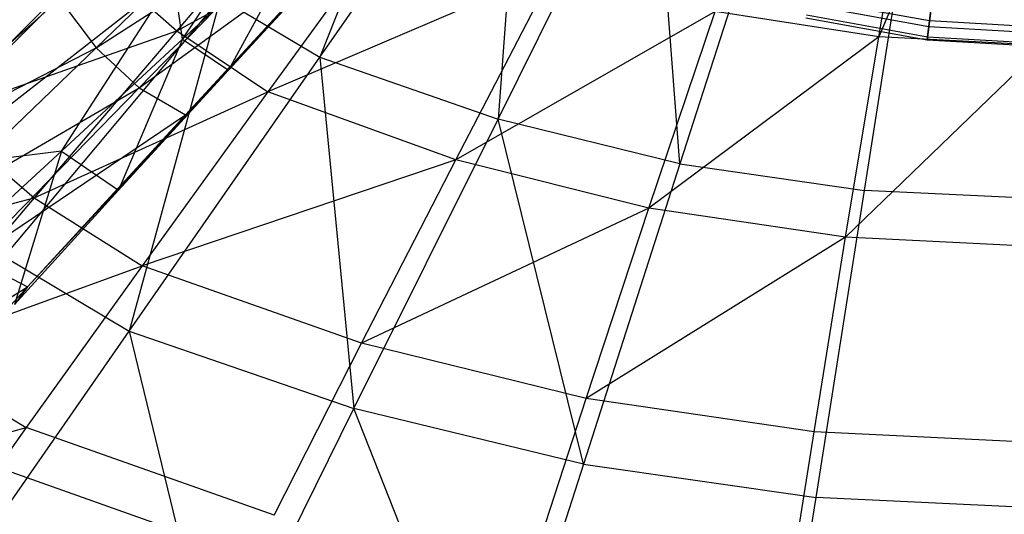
# Model space of a CAD drawing. Extents: x 4.9 to 22.3, y -20.4 to 0.
# Tile 20 of 95: x 10.7 to 13.4, y -15.9 to -14.5. Entities that reach past the tile are written whole.
import ezdxf

# ---------------------------------------------------------------- set-up
doc = ezdxf.new("R2010")
doc.units = 0
doc.header["$LTSCALE"] = 2.54
doc.layers.get('0').update_dxf_attribs({"color": 13, "linetype": 'CONTINUOUS'})

# ---------------------------------------------------------------- blocks, each defined once
blk = doc.blocks.new('AMELIA-10495_B_STL')
at = {"color": 0}
for p, q in [((13.0822, -14.5742, 2.9153), (13.2754, -13.4644, 1.9301)), ((13.0822, -14.5742, 2.9153), (13.2754, -13.4644, 1.9301)), ((13.5469, -13.485, 1.9301), (13.0822, -14.5742, 2.9153)), ((13.5469, -13.485, 1.9301), (13.0822, -14.5742, 2.9153)), ((11.8848, -13.6852, 17.7891), (11.5116, -14.631, 17.4026)), ((11.8848, -13.6852, 17.7891), (11.5116, -14.631, 17.4026)), ((11.5116, -14.631, 17.4026), (12.0865, -13.804, 17.7891)), ((11.5116, -14.631, 17.4026), (12.0865, -13.804, 17.7891)), ((12.0865, -13.804, 17.7891), (12.0122, -14.8057, 17.403)), ((12.0865, -13.804, 17.7891), (12.0122, -14.8057, 17.403)), ((12.0122, -14.8057, 17.403), (12.4467, -13.9322, 17.7893)), ((12.0122, -14.8057, 17.403), (12.4467, -13.9322, 17.7893)), ((12.5235, -14.931, 17.403), (12.4467, -13.9322, 17.7893)), ((12.5235, -14.931, 17.403), (12.4467, -13.9322, 17.7893)), ((12.8148, -14.024, 17.7893), (12.5235, -14.931, 17.403)), ((12.8148, -14.024, 17.7893), (12.5235, -14.931, 17.403)), ((11.5293, -14.0654, 2.9153), (11.1094, -14.557, 3.4314)), ((11.5293, -14.0654, 2.9153), (11.1094, -14.557, 3.4314)), ((13.0422, -15.0061, 17.403), (13.1884, -14.0791, 17.7893)), ((13.0422, -15.0061, 17.403), (13.1884, -14.0791, 17.7893)), ((10.8827, -14.6052, 2.8778), (11.3978, -14.1091, 2.328)), ((10.8827, -14.6052, 2.8778), (11.3978, -14.1091, 2.328)), ((11.1255, -14.5807, 3.121), (11.4002, -14.169, 2.883)), ((11.1255, -14.5807, 3.121), (11.4002, -14.169, 2.883)), ((10.8827, -14.6052, 2.8778), (11.5012, -14.2072, 2.3671)), ((10.8827, -14.6052, 2.8778), (11.5012, -14.2072, 2.3671)), ((11.5012, -14.2072, 2.3671), (11.0036, -14.7173, 2.9135)), ((11.5012, -14.2072, 2.3671), (11.0036, -14.7173, 2.9135)), ((11.1094, -14.557, 3.4314), (11.7367, -14.2169, 2.9153)), ((11.1094, -14.557, 3.4314), (11.7367, -14.2169, 2.9153)), ((11.7367, -14.2169, 2.9153), (11.365, -14.7293, 3.4314)), ((11.7367, -14.2169, 2.9153), (11.365, -14.7293, 3.4314)), ((11.1255, -14.5807, 3.121), (11.4822, -14.2494, 2.7435)), ((11.1255, -14.5807, 3.121), (11.4822, -14.2494, 2.7435)), ((11.4822, -14.2494, 2.7435), (11.2546, -14.6681, 2.9896)), ((11.4822, -14.2494, 2.7435), (11.2546, -14.6681, 2.9896)), ((10.986, -14.2564, 17.4026), (10.3142, -14.9282, 16.9698)), ((10.986, -14.2564, 17.4026), (10.3142, -14.9282, 16.9698)), ((11.0036, -14.7173, 2.9135), (11.6088, -14.2787, 2.4191)), ((11.0036, -14.7173, 2.9135), (11.6088, -14.2787, 2.4191)), ((11.1339, -14.7932, 2.9598), (11.6088, -14.2787, 2.4191)), ((11.1339, -14.7932, 2.9598), (11.6088, -14.2787, 2.4191)), ((11.5794, -14.3147, 2.6041), (11.1339, -14.7932, 2.9598)), ((11.5794, -14.3147, 2.6041), (11.1339, -14.7932, 2.9598)), ((11.2546, -14.6681, 2.9896), (11.5794, -14.3147, 2.6041)), ((11.2546, -14.6681, 2.9896), (11.5794, -14.3147, 2.6041)), ((10.4382, -14.7938, 3.9754), (10.8783, -14.3537, 3.4314)), ((10.4382, -14.7938, 3.9754), (10.8783, -14.3537, 3.4314)), ((10.8783, -14.3537, 3.4314), (11.1094, -14.557, 3.4314)), ((10.8783, -14.3537, 3.4314), (11.1094, -14.557, 3.4314)), ((12.1722, -14.3837, 2.9153), (11.365, -14.7293, 3.4314)), ((12.1722, -14.3837, 2.9153), (11.365, -14.7293, 3.4314)), ((11.8934, -14.9198, 3.4314), (12.1722, -14.3837, 2.9153)), ((11.8934, -14.9198, 3.4314), (12.1722, -14.3837, 2.9153)), ((11.1006, -14.4068, 3.1679), (10.4143, -14.9427, 3.9202)), ((11.1006, -14.4068, 3.1679), (10.4143, -14.9427, 3.9202)), ((10.785, -14.8957, 3.522), (11.1006, -14.4068, 3.1679)), ((10.785, -14.8957, 3.522), (11.1006, -14.4068, 3.1679)), ((11.1255, -14.5807, 3.121), (11.1006, -14.4068, 3.1679)), ((11.1255, -14.5807, 3.121), (11.1006, -14.4068, 3.1679)), ((10.7794, -14.4676, 2.857), (10.2843, -14.9131, 3.4519)), ((10.7794, -14.4676, 2.857), (10.2843, -14.9131, 3.4519)), ((11.2323, -14.465, 17.4026), (10.6245, -15.1914, 16.9698)), ((11.2323, -14.465, 17.4026), (10.6245, -15.1914, 16.9698)), ((10.7794, -14.4676, 2.857), (10.8827, -14.6052, 2.8778)), ((10.7794, -14.4676, 2.857), (10.8827, -14.6052, 2.8778)), ((11.2323, -14.465, 17.4026), (10.9759, -15.4016, 16.9698)), ((11.2323, -14.465, 17.4026), (10.9759, -15.4016, 16.9698)), ((11.2323, -14.465, 17.4026), (11.5116, -14.631, 17.4026)), ((11.2323, -14.465, 17.4026), (11.5116, -14.631, 17.4026)), ((13.225, -14.529, 5.3215), (12.8902, -14.4689, 5.3215)), ((13.225, -14.529, 5.3215), (12.8902, -14.4689, 5.3215)), ((13.225, -14.529, 5.3215), (13.235, -14.4452, 5.0022)), ((13.225, -14.529, 5.3215), (13.235, -14.4452, 5.0022)), ((13.223, -14.5461, 6.3532), (12.8861, -14.4856, 6.3532)), ((13.223, -14.5461, 6.3532), (12.8861, -14.4856, 6.3532)), ((13.2311, -14.4783, 6.7235), (13.223, -14.5461, 6.3532)), ((13.2311, -14.4783, 6.7235), (13.223, -14.5461, 6.3532)), ((12.6223, -14.5028, 2.9153), (11.8934, -14.9198, 3.4314)), ((12.6223, -14.5028, 2.9153), (11.8934, -14.9198, 3.4314)), ((12.4364, -15.0558, 3.4314), (12.6223, -14.5028, 2.9153)), ((12.4364, -15.0558, 3.4314), (12.6223, -14.5028, 2.9153)), ((13.0822, -14.5742, 2.9153), (12.6223, -14.5028, 2.9153)), ((13.0822, -14.5742, 2.9153), (12.6223, -14.5028, 2.9153)), ((12.8776, -14.521, 5.9785), (13.2187, -14.5823, 5.9785)), ((12.8776, -14.521, 5.9785), (13.2187, -14.5823, 5.9785)), ((13.2195, -14.575, 5.6484), (12.8793, -14.5138, 5.6484)), ((13.2195, -14.575, 5.6484), (12.8793, -14.5138, 5.6484)), ((13.223, -14.5461, 6.3532), (13.2187, -14.5823, 5.9785)), ((13.223, -14.5461, 6.3532), (13.2187, -14.5823, 5.9785)), ((13.2195, -14.575, 5.6484), (13.225, -14.529, 5.3215)), ((13.2195, -14.575, 5.6484), (13.225, -14.529, 5.3215)), ((13.5646, -14.5664, 6.3532), (13.223, -14.5461, 6.3532)), ((13.5646, -14.5664, 6.3532), (13.223, -14.5461, 6.3532)), ((13.5646, -14.5492, 5.3215), (13.225, -14.529, 5.3215)), ((13.5646, -14.5492, 5.3215), (13.225, -14.529, 5.3215)), ((10.4382, -14.7938, 3.9754), (11.1094, -14.557, 3.4314)), ((10.4382, -14.7938, 3.9754), (11.1094, -14.557, 3.4314)), ((11.1094, -14.557, 3.4314), (10.7089, -15.0268, 3.9754)), ((11.1094, -14.557, 3.4314), (10.7089, -15.0268, 3.9754)), ((10.785, -14.8957, 3.522), (11.1255, -14.5807, 3.121)), ((10.785, -14.8957, 3.522), (11.1255, -14.5807, 3.121)), ((11.1255, -14.5807, 3.121), (10.9458, -15.0055, 3.3984)), ((11.1255, -14.5807, 3.121), (10.9458, -15.0055, 3.3984)), ((11.1094, -14.557, 3.4314), (11.365, -14.7293, 3.4314)), ((11.1094, -14.557, 3.4314), (11.365, -14.7293, 3.4314)), ((11.1255, -14.5807, 3.121), (11.2546, -14.6681, 2.9896)), ((11.1255, -14.5807, 3.121), (11.2546, -14.6681, 2.9896)), ((13.0822, -14.5742, 2.9153), (12.4364, -15.0558, 3.4314)), ((13.0822, -14.5742, 2.9153), (12.4364, -15.0558, 3.4314)), ((12.9892, -15.1374, 3.4314), (13.0822, -14.5742, 2.9153)), ((12.9892, -15.1374, 3.4314), (13.0822, -14.5742, 2.9153)), ((13.5469, -14.5981, 2.9153), (13.0822, -14.5742, 2.9153)), ((13.5469, -14.5981, 2.9153), (13.0822, -14.5742, 2.9153)), ((13.2187, -14.5823, 5.9785), (13.2195, -14.575, 5.6484)), ((13.2187, -14.5823, 5.9785), (13.2195, -14.575, 5.6484)), ((13.2187, -14.5823, 5.9785), (13.5646, -14.6029, 5.9785)), ((13.2187, -14.5823, 5.9785), (13.5646, -14.6029, 5.9785)), ((13.5646, -14.5955, 5.6484), (13.2195, -14.575, 5.6484)), ((13.5646, -14.5955, 5.6484), (13.2195, -14.575, 5.6484)), ((10.2843, -14.9131, 3.4519), (10.8827, -14.6052, 2.8778)), ((10.2843, -14.9131, 3.4519), (10.8827, -14.6052, 2.8778)), ((10.3978, -15.0712, 3.4707), (10.8827, -14.6052, 2.8778)), ((10.3978, -15.0712, 3.4707), (10.8827, -14.6052, 2.8778)), ((10.8827, -14.6052, 2.8778), (11.0036, -14.7173, 2.9135)), ((10.8827, -14.6052, 2.8778), (11.0036, -14.7173, 2.9135)), ((13.5469, -14.5981, 2.9153), (12.9892, -15.1374, 3.4314)), ((13.5469, -14.5981, 2.9153), (12.9892, -15.1374, 3.4314)), ((10.9759, -15.4016, 16.9698), (11.5116, -14.631, 17.4026)), ((10.9759, -15.4016, 16.9698), (11.5116, -14.631, 17.4026)), ((11.5116, -14.631, 17.4026), (12.0122, -14.8057, 17.403)), ((11.5116, -14.631, 17.4026), (12.0122, -14.8057, 17.403)), ((11.5116, -14.631, 17.4026), (11.6074, -15.6193, 16.9704)), ((11.5116, -14.631, 17.4026), (11.6074, -15.6193, 16.9704)), ((11.2546, -14.6681, 2.9896), (10.6896, -15.2772, 3.5442)), ((11.2546, -14.6681, 2.9896), (10.6896, -15.2772, 3.5442)), ((10.9458, -15.0055, 3.3984), (11.2546, -14.6681, 2.9896)), ((10.9458, -15.0055, 3.3984), (11.2546, -14.6681, 2.9896)), ((11.2546, -14.6681, 2.9896), (11.1339, -14.7932, 2.9598)), ((11.2546, -14.6681, 2.9896), (11.1339, -14.7932, 2.9598)), ((10.3978, -15.0712, 3.4707), (11.0036, -14.7173, 2.9135)), ((10.3978, -15.0712, 3.4707), (11.0036, -14.7173, 2.9135)), ((11.0036, -14.7173, 2.9135), (10.5364, -15.197, 3.5034)), ((11.0036, -14.7173, 2.9135), (10.5364, -15.197, 3.5034)), ((11.0036, -14.7173, 2.9135), (11.1339, -14.7932, 2.9598)), ((11.0036, -14.7173, 2.9135), (11.1339, -14.7932, 2.9598)), ((10.7089, -15.0268, 3.9754), (11.365, -14.7293, 3.4314)), ((10.7089, -15.0268, 3.9754), (11.365, -14.7293, 3.4314)), ((11.365, -14.7293, 3.4314), (11.0125, -15.2177, 3.9754)), ((11.365, -14.7293, 3.4314), (11.0125, -15.2177, 3.9754)), ((11.8934, -14.9198, 3.4314), (11.365, -14.7293, 3.4314)), ((11.8934, -14.9198, 3.4314), (11.365, -14.7293, 3.4314)), ((10.4382, -14.7938, 3.9754), (10.7089, -15.0268, 3.9754)), ((10.4382, -14.7938, 3.9754), (10.7089, -15.0268, 3.9754)), ((10.5364, -15.197, 3.5034), (11.1339, -14.7932, 2.9598)), ((10.5364, -15.197, 3.5034), (11.1339, -14.7932, 2.9598)), ((10.6896, -15.2772, 3.5442), (11.1339, -14.7932, 2.9598)), ((10.6896, -15.2772, 3.5442), (11.1339, -14.7932, 2.9598)), ((11.6074, -15.6193, 16.9704), (12.0122, -14.8057, 17.403)), ((11.6074, -15.6193, 16.9704), (12.0122, -14.8057, 17.403)), ((12.2521, -15.7755, 16.9704), (12.0122, -14.8057, 17.403)), ((12.2521, -15.7755, 16.9704), (12.0122, -14.8057, 17.403)), ((12.5235, -14.931, 17.403), (12.0122, -14.8057, 17.403)), ((12.5235, -14.931, 17.403), (12.0122, -14.8057, 17.403)), ((10.785, -14.8957, 3.522), (10.4143, -14.9427, 3.9202)), ((10.785, -14.8957, 3.522), (10.4143, -14.9427, 3.9202)), ((10.4612, -15.194, 3.9455), (10.785, -14.8957, 3.522)), ((10.4612, -15.194, 3.9455), (10.785, -14.8957, 3.522)), ((10.785, -14.8957, 3.522), (10.6535, -15.3265, 3.8292)), ((10.785, -14.8957, 3.522), (10.6535, -15.3265, 3.8292)), ((10.785, -14.8957, 3.522), (10.9458, -15.0055, 3.3984)), ((10.785, -14.8957, 3.522), (10.9458, -15.0055, 3.3984)), ((11.8934, -14.9198, 3.4314), (11.0125, -15.2177, 3.9754)), ((11.8934, -14.9198, 3.4314), (11.0125, -15.2177, 3.9754)), ((11.6286, -15.4356, 3.9754), (11.8934, -14.9198, 3.4314)), ((11.6286, -15.4356, 3.9754), (11.8934, -14.9198, 3.4314)), ((12.4364, -15.0558, 3.4314), (11.8934, -14.9198, 3.4314)), ((12.4364, -15.0558, 3.4314), (11.8934, -14.9198, 3.4314)), ((12.5235, -14.931, 17.403), (12.2521, -15.7755, 16.9704)), ((12.5235, -14.931, 17.403), (12.2521, -15.7755, 16.9704)), ((12.5235, -14.931, 17.403), (13.0422, -15.0061, 17.403)), ((12.5235, -14.931, 17.403), (13.0422, -15.0061, 17.403)), ((10.6535, -15.3265, 3.8292), (10.9458, -15.0055, 3.3984)), ((10.6535, -15.3265, 3.8292), (10.9458, -15.0055, 3.3984)), ((12.906, -15.8692, 16.9704), (13.0422, -15.0061, 17.403)), ((12.906, -15.8692, 16.9704), (13.0422, -15.0061, 17.403)), ((13.5646, -15.0312, 17.403), (13.0422, -15.0061, 17.403)), ((13.5646, -15.0312, 17.403), (13.0422, -15.0061, 17.403)), ((10.0298, -15.2023, 4.5564), (10.7089, -15.0268, 3.9754)), ((10.0298, -15.2023, 4.5564), (10.7089, -15.0268, 3.9754)), ((10.7089, -15.0268, 3.9754), (10.3377, -15.4637, 4.5564)), ((10.7089, -15.0268, 3.9754), (10.3377, -15.4637, 4.5564)), ((10.7089, -15.0268, 3.9754), (11.0125, -15.2177, 3.9754)), ((10.7089, -15.0268, 3.9754), (11.0125, -15.2177, 3.9754)), ((12.4364, -15.0558, 3.4314), (11.6286, -15.4356, 3.9754)), ((12.4364, -15.0558, 3.4314), (11.6286, -15.4356, 3.9754)), ((12.2597, -15.5913, 3.9754), (12.4364, -15.0558, 3.4314)), ((12.2597, -15.5913, 3.9754), (12.4364, -15.0558, 3.4314)), ((12.9892, -15.1374, 3.4314), (12.4364, -15.0558, 3.4314)), ((12.9892, -15.1374, 3.4314), (12.4364, -15.0558, 3.4314)), ((12.9892, -15.1374, 3.4314), (12.2597, -15.5913, 3.9754)), ((12.9892, -15.1374, 3.4314), (12.2597, -15.5913, 3.9754)), ((12.9008, -15.6847, 3.9754), (12.9892, -15.1374, 3.4314)), ((12.9008, -15.6847, 3.9754), (12.9892, -15.1374, 3.4314)), ((13.5469, -15.1647, 3.4314), (12.9892, -15.1374, 3.4314)), ((13.5469, -15.1647, 3.4314), (12.9892, -15.1374, 3.4314)), ((10.3377, -15.4637, 4.5564), (11.0125, -15.2177, 3.9754)), ((10.3377, -15.4637, 4.5564), (11.0125, -15.2177, 3.9754)), ((10.5364, -15.197, 3.5034), (10.6896, -15.2772, 3.5442)), ((10.5364, -15.197, 3.5034), (10.6896, -15.2772, 3.5442)), ((10.6245, -15.1914, 16.9698), (10.9759, -15.4016, 16.9698)), ((10.6245, -15.1914, 16.9698), (10.9759, -15.4016, 16.9698)), ((11.0125, -15.2177, 3.9754), (10.6863, -15.6728, 4.5564)), ((11.0125, -15.2177, 3.9754), (10.6863, -15.6728, 4.5564)), ((11.6286, -15.4356, 3.9754), (11.0125, -15.2177, 3.9754)), ((11.6286, -15.4356, 3.9754), (11.0125, -15.2177, 3.9754)), ((10.1006, -15.6453, 4.134), (10.6896, -15.2772, 3.5442)), ((10.1006, -15.6453, 4.134), (10.6896, -15.2772, 3.5442)), ((10.277, -15.7296, 4.1695), (10.6896, -15.2772, 3.5442)), ((10.277, -15.7296, 4.1695), (10.6896, -15.2772, 3.5442)), ((10.6896, -15.2772, 3.5442), (10.6535, -15.3265, 3.8292)), ((10.6896, -15.2772, 3.5442), (10.6535, -15.3265, 3.8292)), ((10.4632, -16.1392, 16.5022), (10.9759, -15.4016, 16.9698)), ((10.4632, -16.1392, 16.5022), (10.9759, -15.4016, 16.9698)), ((10.9759, -15.4016, 16.9698), (11.6074, -15.6193, 16.9704)), ((10.9759, -15.4016, 16.9698), (11.6074, -15.6193, 16.9704)), ((10.9759, -15.4016, 16.9698), (11.2196, -16.4029, 16.503)), ((10.9759, -15.4016, 16.9698), (11.2196, -16.4029, 16.503)), ((11.3831, -15.9189, 4.5564), (11.6286, -15.4356, 3.9754)), ((11.3831, -15.9189, 4.5564), (11.6286, -15.4356, 3.9754)), ((12.2597, -15.5913, 3.9754), (11.6286, -15.4356, 3.9754)), ((12.2597, -15.5913, 3.9754), (11.6286, -15.4356, 3.9754)), ((10.3377, -15.4637, 4.5564), (10.6863, -15.6728, 4.5564)), ((10.3377, -15.4637, 4.5564), (10.6863, -15.6728, 4.5564)), ((12.0956, -16.0946, 4.5564), (12.2597, -15.5913, 3.9754)), ((12.0956, -16.0946, 4.5564), (12.2597, -15.5913, 3.9754)), ((12.9008, -15.6847, 3.9754), (12.2597, -15.5913, 3.9754)), ((12.9008, -15.6847, 3.9754), (12.2597, -15.5913, 3.9754)), ((11.2196, -16.4029, 16.503), (11.6074, -15.6193, 16.9704)), ((11.2196, -16.4029, 16.503), (11.6074, -15.6193, 16.9704)), ((11.9919, -16.5922, 16.503), (11.6074, -15.6193, 16.9704)), ((11.9919, -16.5922, 16.503), (11.6074, -15.6193, 16.9704)), ((12.2521, -15.7755, 16.9704), (11.6074, -15.6193, 16.9704)), ((12.2521, -15.7755, 16.9704), (11.6074, -15.6193, 16.9704)), ((10.005, -15.8574, 5.1825), (10.6863, -15.6728, 4.5564)), ((10.005, -15.8574, 5.1825), (10.6863, -15.6728, 4.5564)), ((10.6863, -15.6728, 4.5564), (10.3928, -16.0865, 5.1825)), ((10.6863, -15.6728, 4.5564), (10.3928, -16.0865, 5.1825)), ((11.3831, -15.9189, 4.5564), (10.6863, -15.6728, 4.5564)), ((11.3831, -15.9189, 4.5564), (10.6863, -15.6728, 4.5564)), ((12.8187, -16.2001, 4.5564), (12.9008, -15.6847, 3.9754)), ((12.8187, -16.2001, 4.5564), (12.9008, -15.6847, 3.9754)), ((13.5469, -15.7159, 3.9754), (12.9008, -15.6847, 3.9754)), ((13.5469, -15.7159, 3.9754), (12.9008, -15.6847, 3.9754)), ((10.6168, -15.7879, 4.7301), (11.3171, -16.0361, 4.7301)), ((10.6168, -15.7879, 4.7301), (11.3171, -16.0361, 4.7301)), ((12.2521, -15.7755, 16.9704), (11.9919, -16.5922, 16.503)), ((12.2521, -15.7755, 16.9704), (11.9919, -16.5922, 16.503)), ((12.2521, -15.7755, 16.9704), (12.906, -15.8692, 16.9704)), ((12.2521, -15.7755, 16.9704), (12.906, -15.8692, 16.9704)), ((12.7755, -16.7057, 16.503), (12.906, -15.8692, 16.9704)), ((12.7755, -16.7057, 16.503), (12.906, -15.8692, 16.9704)), ((13.5646, -15.9004, 16.9704), (12.906, -15.8692, 16.9704)), ((13.5646, -15.9004, 16.9704), (12.906, -15.8692, 16.9704))]:
    blk.add_line(p, q, dxfattribs=at)

msp = doc.modelspace()

# ---------------------------------------------------------------- block references
at = {"color": 0}
msp.add_blockref('AMELIA-10495_B_STL', (0, 0), dxfattribs=at)

doc.saveas('drawing.dxf')
